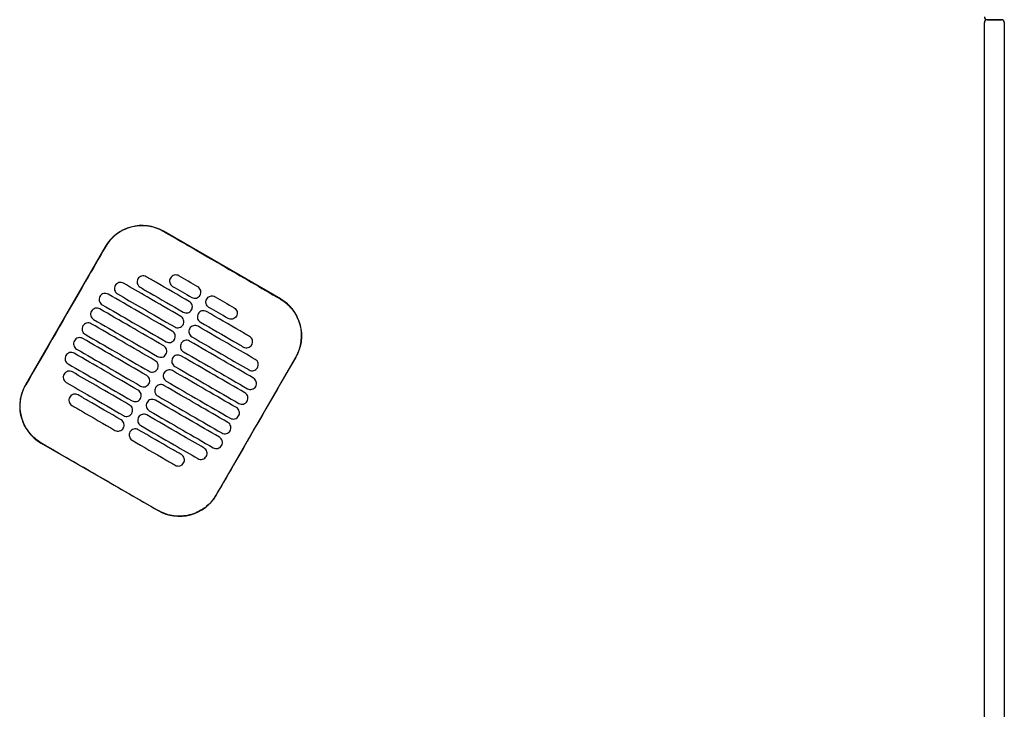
# Model space of a CAD drawing. Header units: metres. Extents: x 15.7 to 54.8, y -39.7 to 1.1.
# Tile 247 of 256: x 54.066 to 54.759, y -25.144 to -24.66. Entities that reach past the tile are written whole.
import ezdxf

# ---------------------------------------------------------------- set-up
doc = ezdxf.new("R2010")
doc.units = ezdxf.units.M
doc.header["$MEASUREMENT"] = 0
doc.layers.add('2D', color=252, linetype='Continuous')

# ---------------------------------------------------------------- blocks, each defined once
blk = doc.blocks.new('2D_QYOS_600')
for p, q in [((2.42804, -1.857), (2.43804, -1.857)), ((2.43804, -1.857), (2.42804, -1.857)), ((2.42604, -2.743), (2.42604, -1.859)), ((2.44004, -1.859), (2.44004, -2.743)), ((1.93053, -2.05332), (1.84827, -2.0058)), ((1.80728, -2.01677), (1.75126, -2.11376)), ((1.88548, -2.19129), (1.9415, -2.09431)), ((1.76223, -2.15474), (1.84449, -2.20226))]:
    blk.add_line(p, q)
for centre, radius, start, end in [((2.42804, -1.855), 0.002, 180, 270), ((2.42804, -1.859), 0.002, 90, 180), ((2.43804, -1.859), 0.002, 0, 90), ((1.83326, -2.03178), 0.03, 59.98651, 149.98651), ((1.91552, -2.0793), 0.03, 329.98651, 59.98651), ((1.77724, -2.12876), 0.03, 149.98651, 239.98651), ((1.8595, -2.17628), 0.03, 239.98651, 329.98651)]:
    blk.add_arc(centre, radius, start, end)
for points, knots in [([(1.84821, -2.0059), (1.84755, -2.00552), (1.84688, -2.00516), (1.84298, -2.00329), (1.83953, -2.00234), (1.8324, -2.00168), (1.82877, -2.00201), (1.82145, -2.00403), (1.81786, -2.00585), (1.81176, -2.01067), (1.80927, -2.01356), (1.80738, -2.01683)], [-8.20809, -8.20809, -8.20809, -8.20809, -7.978943, -7.978943, -6.912231, -6.912231, -5.830065, -5.830065, -4.632711, -4.632711, -3.498654, -3.498654, -3.498654, -3.498654]), ([(1.88934, -2.02967), (1.88771, -2.02873), (1.88609, -2.02779), (1.87058, -2.01883), (1.85919, -2.01225), (1.84821, -2.0059)], [-12.071476, -12.071476, -12.071476, -12.071476, -11.509189, -11.509189, -6.696301, -6.696301, -6.696301, -6.696301]), ([(1.80738, -2.01683), (1.80282, -2.02472), (1.79809, -2.03292), (1.77944, -2.06523), (1.7654, -2.08952), (1.75136, -2.11381)], [-3.18138, -3.18138, -3.18138, -3.18138, -2.673929, -2.673929, -1.133377, -1.133377, -1.133377, -1.133377]), ([(1.83617, -2.03773), (1.83575, -2.03749), (1.8352, -2.03727), (1.83402, -2.03712), (1.83346, -2.03716), (1.83239, -2.03744), (1.83187, -2.03769), (1.83091, -2.03842), (1.83054, -2.03888), (1.8303, -2.03931)], [-0.5513875, -0.5513875, -0.5513875, -0.5513875, -0.4031047, -0.4031047, -0.2776919, -0.2776919, -0.1471638, -0.1471638, 0, 0, 0, 0]), ([(1.85906, -2.0371), (1.85863, -2.03685), (1.85808, -2.03663), (1.8569, -2.03649), (1.85635, -2.03652), (1.85527, -2.0368), (1.85476, -2.03706), (1.8538, -2.03779), (1.85343, -2.03825), (1.85319, -2.03867)], [-0.5513269, -0.5513269, -0.5513269, -0.5513269, -0.4030891, -0.4030891, -0.2776846, -0.2776846, -0.1471626, -0.1471626, 0, 0, 0, 0]), ([(1.81434, -2.04395), (1.81409, -2.04437), (1.81387, -2.04492), (1.81373, -2.04611), (1.81376, -2.04666), (1.81404, -2.04774), (1.8143, -2.04825), (1.81502, -2.04921), (1.81548, -2.04957), (1.81591, -2.04982)], [-0.5553003, -0.5553003, -0.5553003, -0.5553003, -0.4045497, -0.4045497, -0.2782639, -0.2782639, -0.1472208, -0.1472208, 0, 0, 0, 0]), ([(1.82021, -2.04237), (1.81978, -2.04213), (1.81924, -2.04191), (1.81806, -2.04176), (1.8175, -2.0418), (1.81643, -2.04208), (1.81591, -2.04233), (1.81495, -2.04306), (1.81458, -2.04352), (1.81434, -2.04395)], [-0.5514248, -0.5514248, -0.5514248, -0.5514248, -0.4031161, -0.4031161, -0.2776965, -0.2776965, -0.1471644, -0.1471644, 0, 0, 0, 0]), ([(1.86048, -2.06564), (1.85261, -2.06109), (1.84475, -2.05655), (1.83132, -2.04879), (1.82576, -2.04558), (1.82021, -2.04237)], [0.699452, 0.699452, 0.699452, 0.699452, 3.42526, 3.42526, 5.350619, 5.350619, 5.350619, 5.350619]), ([(1.8303, -2.03931), (1.83005, -2.03973), (1.82983, -2.04028), (1.82969, -2.04147), (1.82972, -2.04202), (1.83, -2.0431), (1.83026, -2.04361), (1.83098, -2.04457), (1.83144, -2.04493), (1.83187, -2.04518)], [-0.5553353, -0.5553353, -0.5553353, -0.5553353, -0.4045593, -0.4045593, -0.278267, -0.278267, -0.1472205, -0.1472205, 0, 0, 0, 0]), ([(1.86648, -2.05525), (1.85862, -2.0507), (1.85075, -2.04616), (1.84064, -2.04032), (1.83841, -2.03903), (1.83617, -2.03773)], [0.699452, 0.699452, 0.699452, 0.699452, 3.425217, 3.425217, 4.200582, 4.200582, 4.200582, 4.200582]), ([(1.85319, -2.03867), (1.85294, -2.03909), (1.85272, -2.03964), (1.85257, -2.04083), (1.85261, -2.04139), (1.85289, -2.04246), (1.85314, -2.04298), (1.85387, -2.04393), (1.85433, -2.0443), (1.85475, -2.04454)], [-0.5553938, -0.5553938, -0.5553938, -0.5553938, -0.4045733, -0.4045733, -0.2782728, -0.2782728, -0.147221, -0.147221, 0, 0, 0, 0]), ([(1.80944, -2.05001), (1.80902, -2.04977), (1.80847, -2.04955), (1.80729, -2.0494), (1.80674, -2.04944), (1.80566, -2.04972), (1.80514, -2.04997), (1.80418, -2.0507), (1.80382, -2.05116), (1.80357, -2.05159)], [-0.5514378, -0.5514378, -0.5514378, -0.5514378, -0.4031217, -0.4031217, -0.2776979, -0.2776979, -0.1471642, -0.1471642, 0, 0, 0, 0]), ([(1.85448, -2.07603), (1.84661, -2.07148), (1.83874, -2.06694), (1.82373, -2.05827), (1.81659, -2.05414), (1.80944, -2.05001)], [0.699452, 0.699452, 0.699452, 0.699452, 3.425292, 3.425292, 5.900643, 5.900643, 5.900643, 5.900643]), ([(1.81591, -2.04982), (1.82146, -2.05303), (1.82702, -2.05624), (1.84044, -2.06399), (1.84831, -2.06854), (1.85618, -2.07308)], [1.499949, 1.499949, 1.499949, 1.499949, 3.425284, 3.425284, 6.151116, 6.151116, 6.151116, 6.151116]), ([(1.83187, -2.04518), (1.8341, -2.04647), (1.83634, -2.04777), (1.84645, -2.0536), (1.85431, -2.05815), (1.86218, -2.06269)], [2.649916, 2.649916, 2.649916, 2.649916, 3.425249, 3.425249, 6.151046, 6.151046, 6.151046, 6.151046]), ([(1.86819, -2.0523), (1.86861, -2.05255), (1.86916, -2.05276), (1.87034, -2.05291), (1.87089, -2.05288), (1.87197, -2.05259), (1.87248, -2.05234), (1.87344, -2.05161), (1.87381, -2.05115), (1.87405, -2.05073)], [-0.5512937, -0.5512937, -0.5512937, -0.5512937, -0.403082, -0.403082, -0.27768, -0.27768, -0.1471612, -0.1471612, 0, 0, 0, 0]), ([(1.87405, -2.05073), (1.8743, -2.0503), (1.87452, -2.04975), (1.87467, -2.04856), (1.87463, -2.04801), (1.87435, -2.04694), (1.8741, -2.04642), (1.87337, -2.04546), (1.87291, -2.0451), (1.87249, -2.04485)], [-0.5554178, -0.5554178, -0.5554178, -0.5554178, -0.4045751, -0.4045751, -0.2782741, -0.2782741, -0.1472211, -0.1472211, 0, 0, 0, 0]), ([(1.80357, -2.05159), (1.80333, -2.05201), (1.80311, -2.05256), (1.80296, -2.05375), (1.803, -2.0543), (1.80328, -2.05538), (1.80353, -2.05589), (1.80426, -2.05685), (1.80472, -2.05721), (1.80514, -2.05746)], [-0.5552876, -0.5552876, -0.5552876, -0.5552876, -0.4045446, -0.4045446, -0.2782629, -0.2782629, -0.1472212, -0.1472212, 0, 0, 0, 0]), ([(1.80514, -2.05746), (1.81229, -2.06158), (1.81943, -2.06571), (1.83444, -2.07438), (1.84231, -2.07893), (1.85018, -2.08347)], [0.949973, 0.949973, 0.949973, 0.949973, 3.425307, 3.425307, 6.151164, 6.151164, 6.151164, 6.151164]), ([(1.86805, -2.06112), (1.8683, -2.06069), (1.86852, -2.06014), (1.86866, -2.05895), (1.86863, -2.0584), (1.86835, -2.05733), (1.86809, -2.05681), (1.86737, -2.05586), (1.86691, -2.05549), (1.86648, -2.05525)], [-0.5553983, -0.5553983, -0.5553983, -0.5553983, -0.4045681, -0.4045681, -0.278271, -0.278271, -0.1472202, -0.1472202, 0, 0, 0, 0]), ([(1.8803, -2.0593), (1.87987, -2.05905), (1.87942, -2.05869), (1.87869, -2.05773), (1.87844, -2.05722), (1.87815, -2.05614), (1.87812, -2.05559), (1.87827, -2.0544), (1.87849, -2.05385), (1.87873, -2.05343)], [0, 0, 0, 0, 0.1472222, 0.1472222, 0.2782773, 0.2782773, 0.4045795, 0.4045795, 0.5554397, 0.5554397, 0.5554397, 0.5554397]), ([(1.87873, -2.05343), (1.87898, -2.053), (1.87934, -2.05254), (1.8803, -2.05181), (1.88082, -2.05156), (1.88189, -2.05128), (1.88245, -2.05124), (1.88363, -2.05139), (1.88418, -2.05161), (1.8846, -2.05185)], [0, 0, 0, 0, 0.1471605, 0.1471605, 0.2776781, 0.2776781, 0.4030803, 0.4030803, 0.5512777, 0.5512777, 0.5512777, 0.5512777]), ([(1.93047, -2.05342), (1.93053, -2.05345), (1.93059, -2.05349), (1.93406, -2.05552), (1.93705, -2.05818), (1.9418, -2.0645), (1.94352, -2.0681), (1.94538, -2.07541), (1.94563, -2.07902), (1.94491, -2.08553), (1.94415, -2.08841), (1.94251, -2.09221), (1.94199, -2.09325), (1.9414, -2.09425)], [8.273299, 8.273299, 8.273299, 8.273299, 8.293543, 8.293543, 9.48086, 9.48086, 10.665623, 10.665623, 11.74288, 11.74288, 12.632334, 12.632334, 12.981673, 12.981673, 12.981673, 12.981673]), ([(1.79757, -2.06198), (1.79733, -2.0624), (1.79711, -2.06295), (1.79696, -2.06414), (1.79699, -2.06469), (1.79728, -2.06577), (1.79753, -2.06628), (1.79826, -2.06724), (1.79871, -2.0676), (1.79914, -2.06785)], [-0.5552953, -0.5552953, -0.5552953, -0.5552953, -0.4045437, -0.4045437, -0.2782634, -0.2782634, -0.1472215, -0.1472215, 0, 0, 0, 0]), ([(1.80344, -2.0604), (1.80302, -2.06016), (1.80247, -2.05994), (1.80129, -2.05979), (1.80073, -2.05983), (1.79966, -2.06011), (1.79914, -2.06036), (1.79818, -2.06109), (1.79782, -2.06155), (1.79757, -2.06198)], [-0.5514274, -0.5514274, -0.5514274, -0.5514274, -0.4031209, -0.4031209, -0.2776962, -0.2776962, -0.1471634, -0.1471634, 0, 0, 0, 0]), ([(1.84848, -2.08642), (1.84061, -2.08187), (1.83274, -2.07733), (1.81773, -2.06866), (1.81058, -2.06453), (1.80344, -2.0604)], [0.699452, 0.699452, 0.699452, 0.699452, 3.425313, 3.425313, 5.900643, 5.900643, 5.900643, 5.900643]), ([(1.86218, -2.06269), (1.86261, -2.06294), (1.86315, -2.06315), (1.86433, -2.0633), (1.86489, -2.06327), (1.86596, -2.06299), (1.86648, -2.06273), (1.86744, -2.062), (1.86781, -2.06154), (1.86805, -2.06112)], [-0.5513071, -0.5513071, -0.5513071, -0.5513071, -0.4030846, -0.4030846, -0.2776802, -0.2776802, -0.1471604, -0.1471604, 0, 0, 0, 0]), ([(1.87273, -2.06382), (1.87248, -2.06424), (1.87226, -2.06479), (1.87212, -2.06598), (1.87215, -2.06653), (1.87243, -2.06761), (1.87269, -2.06812), (1.87341, -2.06908), (1.87387, -2.06944), (1.8743, -2.06969)], [-0.5554159, -0.5554159, -0.5554159, -0.5554159, -0.4045716, -0.4045716, -0.2782736, -0.2782736, -0.1472211, -0.1472211, 0, 0, 0, 0]), ([(1.8786, -2.06224), (1.87817, -2.062), (1.87763, -2.06178), (1.87645, -2.06163), (1.87589, -2.06167), (1.87482, -2.06195), (1.8743, -2.0622), (1.87334, -2.06293), (1.87297, -2.06339), (1.87273, -2.06382)], [-0.5512944, -0.5512944, -0.5512944, -0.5512944, -0.4030833, -0.4030833, -0.2776787, -0.2776787, -0.1471599, -0.1471599, 0, 0, 0, 0]), ([(1.90891, -2.07976), (1.90668, -2.07846), (1.90444, -2.07717), (1.89433, -2.07133), (1.88647, -2.06679), (1.8786, -2.06224)], [2.649852, 2.649852, 2.649852, 2.649852, 3.425217, 3.425217, 6.150983, 6.150983, 6.150983, 6.150983]), ([(1.89803, -2.05961), (1.89846, -2.05986), (1.89891, -2.06022), (1.89964, -2.06118), (1.89989, -2.06169), (1.90017, -2.06277), (1.90021, -2.06332), (1.90006, -2.06451), (1.89984, -2.06506), (1.8996, -2.06548)], [0, 0, 0, 0, 0.147223, 0.147223, 0.2782783, 0.2782783, 0.4045781, 0.4045781, 0.5554474, 0.5554474, 0.5554474, 0.5554474]), ([(1.79744, -2.07079), (1.79701, -2.07055), (1.79647, -2.07033), (1.79529, -2.07018), (1.79473, -2.07022), (1.79366, -2.0705), (1.79314, -2.07075), (1.79218, -2.07148), (1.79181, -2.07194), (1.79157, -2.07237)], [-0.5514139, -0.5514139, -0.5514139, -0.5514139, -0.4031194, -0.4031194, -0.2776944, -0.2776944, -0.1471626, -0.1471626, 0, 0, 0, 0]), ([(1.84247, -2.09681), (1.83461, -2.09226), (1.82674, -2.08772), (1.81173, -2.07905), (1.80458, -2.07492), (1.79744, -2.07079)], [0.699452, 0.699452, 0.699452, 0.699452, 3.425322, 3.425322, 5.900643, 5.900643, 5.900643, 5.900643]), ([(1.79914, -2.06785), (1.80628, -2.07198), (1.81343, -2.0761), (1.82844, -2.08477), (1.83631, -2.08932), (1.84418, -2.09386)], [0.949998, 0.949998, 0.949998, 0.949998, 3.42532, 3.42532, 6.151189, 6.151189, 6.151189, 6.151189]), ([(1.85618, -2.07308), (1.8566, -2.07333), (1.85715, -2.07354), (1.85833, -2.07369), (1.85889, -2.07366), (1.85996, -2.07338), (1.86048, -2.07312), (1.86144, -2.07239), (1.8618, -2.07193), (1.86205, -2.07151)], [-0.5513171, -0.5513171, -0.5513171, -0.5513171, -0.4030867, -0.4030867, -0.2776803, -0.2776803, -0.1471597, -0.1471597, 0, 0, 0, 0]), ([(1.86205, -2.07151), (1.86229, -2.07109), (1.86251, -2.07053), (1.86266, -2.06935), (1.86263, -2.06879), (1.86234, -2.06772), (1.86209, -2.0672), (1.86136, -2.06625), (1.86091, -2.06588), (1.86048, -2.06564)], [-0.5553838, -0.5553838, -0.5553838, -0.5553838, -0.4045626, -0.4045626, -0.2782686, -0.2782686, -0.1472195, -0.1472195, 0, 0, 0, 0]), ([(1.8743, -2.06969), (1.88216, -2.07423), (1.89003, -2.07878), (1.90014, -2.08462), (1.90237, -2.08591), (1.90461, -2.0872)], [0.699452, 0.699452, 0.699452, 0.699452, 3.425249, 3.425249, 4.200582, 4.200582, 4.200582, 4.200582]), ([(1.8996, -2.06548), (1.89935, -2.06591), (1.89899, -2.06637), (1.89803, -2.0671), (1.89751, -2.06735), (1.89643, -2.06763), (1.89588, -2.06767), (1.8947, -2.06752), (1.89415, -2.0673), (1.89373, -2.06706)], [0, 0, 0, 0, 0.1471602, 0.1471602, 0.2776775, 0.2776775, 0.4030818, 0.4030818, 0.5512681, 0.5512681, 0.5512681, 0.5512681]), ([(1.79157, -2.07237), (1.79132, -2.07279), (1.7911, -2.07334), (1.79096, -2.07453), (1.79099, -2.07508), (1.79127, -2.07616), (1.79153, -2.07667), (1.79225, -2.07763), (1.79271, -2.07799), (1.79314, -2.07824)], [-0.5553076, -0.5553076, -0.5553076, -0.5553076, -0.4045445, -0.4045445, -0.2782646, -0.2782646, -0.1472219, -0.1472219, 0, 0, 0, 0]), ([(1.79314, -2.07824), (1.80028, -2.08237), (1.80742, -2.08649), (1.82244, -2.09517), (1.8303, -2.09971), (1.83817, -2.10426)], [0.950001, 0.950001, 0.950001, 0.950001, 3.425322, 3.425322, 6.151192, 6.151192, 6.151192, 6.151192]), ([(1.85605, -2.0819), (1.85629, -2.08148), (1.85651, -2.08092), (1.85666, -2.07974), (1.85662, -2.07918), (1.85634, -2.07811), (1.85609, -2.07759), (1.85536, -2.07664), (1.8549, -2.07627), (1.85448, -2.07603)], [-0.5553742, -0.5553742, -0.5553742, -0.5553742, -0.4045587, -0.4045587, -0.278267, -0.278267, -0.1472191, -0.1472191, 0, 0, 0, 0]), ([(1.86673, -2.07421), (1.86648, -2.07463), (1.86626, -2.07518), (1.86611, -2.07637), (1.86615, -2.07692), (1.86643, -2.078), (1.86668, -2.07852), (1.86741, -2.07947), (1.86787, -2.07983), (1.86829, -2.08008)], [-0.555397, -0.555397, -0.555397, -0.555397, -0.4045652, -0.4045652, -0.2782705, -0.2782705, -0.1472202, -0.1472202, 0, 0, 0, 0]), ([(1.8726, -2.07263), (1.87217, -2.07239), (1.87162, -2.07217), (1.87044, -2.07202), (1.86989, -2.07206), (1.86881, -2.07234), (1.8683, -2.07259), (1.86734, -2.07332), (1.86697, -2.07378), (1.86673, -2.07421)], [-0.5513075, -0.5513075, -0.5513075, -0.5513075, -0.4030857, -0.4030857, -0.2776792, -0.2776792, -0.1471593, -0.1471593, 0, 0, 0, 0]), ([(1.91287, -2.0959), (1.90731, -2.09269), (1.90176, -2.08948), (1.88833, -2.08172), (1.88046, -2.07718), (1.8726, -2.07263)], [1.499901, 1.499901, 1.499901, 1.499901, 3.42526, 3.42526, 6.151068, 6.151068, 6.151068, 6.151068]), ([(1.78557, -2.08276), (1.78532, -2.08318), (1.7851, -2.08373), (1.78495, -2.08492), (1.78499, -2.08547), (1.78527, -2.08655), (1.78552, -2.08707), (1.78625, -2.08802), (1.78671, -2.08839), (1.78713, -2.08863)], [-0.5553245, -0.5553245, -0.5553245, -0.5553245, -0.4045471, -0.4045471, -0.2782667, -0.2782667, -0.1472226, -0.1472226, 0, 0, 0, 0]), ([(1.79144, -2.08118), (1.79101, -2.08094), (1.79046, -2.08072), (1.78928, -2.08057), (1.78873, -2.08061), (1.78765, -2.08089), (1.78714, -2.08114), (1.78618, -2.08187), (1.78581, -2.08233), (1.78557, -2.08276)], [-0.551397, -0.551397, -0.551397, -0.551397, -0.4031173, -0.4031173, -0.2776925, -0.2776925, -0.1471621, -0.1471621, 0, 0, 0, 0]), ([(1.83647, -2.1072), (1.8286, -2.10265), (1.82074, -2.09811), (1.80572, -2.08944), (1.79858, -2.08531), (1.79144, -2.08118)], [0.699452, 0.699452, 0.699452, 0.699452, 3.425321, 3.425321, 5.900643, 5.900643, 5.900643, 5.900643]), ([(1.85018, -2.08347), (1.8506, -2.08372), (1.85115, -2.08394), (1.85233, -2.08408), (1.85288, -2.08405), (1.85396, -2.08377), (1.85448, -2.08351), (1.85544, -2.08278), (1.8558, -2.08232), (1.85605, -2.0819)], [-0.5513237, -0.5513237, -0.5513237, -0.5513237, -0.4030882, -0.4030882, -0.2776804, -0.2776804, -0.1471592, -0.1471592, 0, 0, 0, 0]), ([(1.86072, -2.0846), (1.86048, -2.08502), (1.86026, -2.08557), (1.86011, -2.08676), (1.86015, -2.08731), (1.86043, -2.08839), (1.86068, -2.08891), (1.86141, -2.08986), (1.86187, -2.09023), (1.86229, -2.09047)], [-0.555383, -0.555383, -0.555383, -0.555383, -0.4045604, -0.4045604, -0.2782682, -0.2782682, -0.1472195, -0.1472195, 0, 0, 0, 0]), ([(1.86659, -2.08302), (1.86617, -2.08278), (1.86562, -2.08256), (1.86444, -2.08241), (1.86389, -2.08245), (1.86281, -2.08273), (1.86229, -2.08298), (1.86133, -2.08372), (1.86097, -2.08418), (1.86072, -2.0846)], [-0.5513173, -0.5513173, -0.5513173, -0.5513173, -0.4030875, -0.4030875, -0.2776797, -0.2776797, -0.147159, -0.147159, 0, 0, 0, 0]), ([(1.91163, -2.10904), (1.90448, -2.10491), (1.89734, -2.10079), (1.88233, -2.09211), (1.87446, -2.08757), (1.86659, -2.08302)], [0.949941, 0.949941, 0.949941, 0.949941, 3.425292, 3.425292, 6.151132, 6.151132, 6.151132, 6.151132]), ([(1.86829, -2.08008), (1.87616, -2.08463), (1.88403, -2.08917), (1.89745, -2.09693), (1.90301, -2.10014), (1.90857, -2.10335)], [0.699452, 0.699452, 0.699452, 0.699452, 3.425284, 3.425284, 5.350619, 5.350619, 5.350619, 5.350619]), ([(1.90461, -2.0872), (1.90504, -2.08745), (1.90558, -2.08766), (1.90676, -2.08781), (1.90732, -2.08778), (1.90839, -2.0875), (1.90891, -2.08724), (1.90987, -2.08651), (1.91024, -2.08605), (1.91048, -2.08563)], [-0.5513007, -0.5513007, -0.5513007, -0.5513007, -0.4030941, -0.4030941, -0.2776814, -0.2776814, -0.1471603, -0.1471603, 0, 0, 0, 0]), ([(1.91048, -2.08563), (1.91073, -2.0852), (1.91095, -2.08465), (1.91109, -2.08346), (1.91106, -2.08291), (1.91078, -2.08184), (1.91052, -2.08132), (1.9098, -2.08037), (1.90934, -2.08), (1.90891, -2.07976)], [-0.555418, -0.555418, -0.555418, -0.555418, -0.4045683, -0.4045683, -0.2782762, -0.2782762, -0.1472238, -0.1472238, 0, 0, 0, 0]), ([(1.78543, -2.09157), (1.78501, -2.09133), (1.78446, -2.09111), (1.78328, -2.09096), (1.78273, -2.091), (1.78165, -2.09128), (1.78113, -2.09153), (1.78017, -2.09227), (1.77981, -2.09273), (1.77956, -2.09315)], [-0.551377, -0.551377, -0.551377, -0.551377, -0.4031143, -0.4031143, -0.2776905, -0.2776905, -0.1471617, -0.1471617, 0, 0, 0, 0]), ([(1.83047, -2.11759), (1.8226, -2.11305), (1.81473, -2.1085), (1.79972, -2.09983), (1.79258, -2.0957), (1.78543, -2.09157)], [0.699452, 0.699452, 0.699452, 0.699452, 3.425308, 3.425308, 5.900643, 5.900643, 5.900643, 5.900643]), ([(1.78713, -2.08863), (1.79428, -2.09276), (1.80142, -2.09688), (1.81643, -2.10556), (1.8243, -2.1101), (1.83217, -2.11465)], [0.949982, 0.949982, 0.949982, 0.949982, 3.425312, 3.425312, 6.151173, 6.151173, 6.151173, 6.151173]), ([(1.84418, -2.09386), (1.8446, -2.09411), (1.84515, -2.09433), (1.84633, -2.09448), (1.84688, -2.09444), (1.84796, -2.09416), (1.84848, -2.09391), (1.84943, -2.09317), (1.8498, -2.09271), (1.85004, -2.09229)], [-0.551327, -0.551327, -0.551327, -0.551327, -0.403089, -0.403089, -0.2776804, -0.2776804, -0.1471589, -0.1471589, 0, 0, 0, 0]), ([(1.85004, -2.09229), (1.85029, -2.09187), (1.85051, -2.09132), (1.85066, -2.09013), (1.85062, -2.08957), (1.85034, -2.0885), (1.85009, -2.08798), (1.84936, -2.08703), (1.8489, -2.08666), (1.84848, -2.08642)], [-0.5553693, -0.5553693, -0.5553693, -0.5553693, -0.4045566, -0.4045566, -0.2782661, -0.2782661, -0.1472189, -0.1472189, 0, 0, 0, 0]), ([(1.86229, -2.09047), (1.87016, -2.09502), (1.87803, -2.09956), (1.89304, -2.10823), (1.90018, -2.11236), (1.90733, -2.11649)], [0.699452, 0.699452, 0.699452, 0.699452, 3.425308, 3.425308, 5.900643, 5.900643, 5.900643, 5.900643]), ([(1.77956, -2.09315), (1.77932, -2.09357), (1.7791, -2.09412), (1.77895, -2.09531), (1.77899, -2.09586), (1.77927, -2.09694), (1.77952, -2.09746), (1.78025, -2.09841), (1.78071, -2.09878), (1.78113, -2.09902)], [-0.5553462, -0.5553462, -0.5553462, -0.5553462, -0.4045514, -0.4045514, -0.2782696, -0.2782696, -0.1472236, -0.1472236, 0, 0, 0, 0]), ([(1.78113, -2.09902), (1.78828, -2.10315), (1.79542, -2.10728), (1.81043, -2.11595), (1.8183, -2.12049), (1.82617, -2.12504)], [0.949941, 0.949941, 0.949941, 0.949941, 3.425291, 3.425291, 6.151132, 6.151132, 6.151132, 6.151132]), ([(1.84404, -2.10268), (1.84429, -2.10226), (1.84451, -2.10171), (1.84465, -2.10052), (1.84462, -2.09997), (1.84434, -2.09889), (1.84408, -2.09837), (1.84336, -2.09742), (1.8429, -2.09705), (1.84247, -2.09681)], [-0.5553691, -0.5553691, -0.5553691, -0.5553691, -0.4045561, -0.4045561, -0.278266, -0.278266, -0.1472189, -0.1472189, 0, 0, 0, 0]), ([(1.85472, -2.09499), (1.85448, -2.09541), (1.85426, -2.09596), (1.85411, -2.09715), (1.85414, -2.09771), (1.85443, -2.09878), (1.85468, -2.0993), (1.85541, -2.10025), (1.85586, -2.10062), (1.85629, -2.10086)], [-0.5553737, -0.5553737, -0.5553737, -0.5553737, -0.4045574, -0.4045574, -0.2782667, -0.2782667, -0.1472191, -0.1472191, 0, 0, 0, 0]), ([(1.86059, -2.09342), (1.86017, -2.09317), (1.85962, -2.09295), (1.85844, -2.0928), (1.85788, -2.09284), (1.85681, -2.09312), (1.85629, -2.09338), (1.85533, -2.09411), (1.85497, -2.09457), (1.85472, -2.09499)], [-0.5513238, -0.5513238, -0.5513238, -0.5513238, -0.4030887, -0.4030887, -0.27768, -0.27768, -0.1471588, -0.1471588, 0, 0, 0, 0]), ([(1.90563, -2.11943), (1.89848, -2.1153), (1.89134, -2.11118), (1.87633, -2.10251), (1.86846, -2.09796), (1.86059, -2.09342)], [0.949982, 0.949982, 0.949982, 0.949982, 3.425312, 3.425312, 6.151173, 6.151173, 6.151173, 6.151173]), ([(1.9414, -2.09425), (1.92736, -2.11854), (1.91332, -2.14284), (1.89466, -2.17517), (1.89002, -2.1832), (1.88538, -2.19123)], [1.133412, 1.133412, 1.133412, 1.133412, 2.681586, 2.681586, 3.193366, 3.193366, 3.193366, 3.193366]), ([(1.91444, -2.10177), (1.91468, -2.10135), (1.9149, -2.1008), (1.91505, -2.09961), (1.91501, -2.09906), (1.91473, -2.09798), (1.91448, -2.09746), (1.91375, -2.09651), (1.91329, -2.09614), (1.91287, -2.0959)], [-0.55538, -0.55538, -0.55538, -0.55538, -0.4045589, -0.4045589, -0.278273, -0.278273, -0.147224, -0.147224, 0, 0, 0, 0]), ([(1.77832, -2.10629), (1.77808, -2.10671), (1.77786, -2.10727), (1.77771, -2.10845), (1.77775, -2.10901), (1.77803, -2.11008), (1.77828, -2.1106), (1.77901, -2.11155), (1.77947, -2.11192), (1.77989, -2.11216)], [-0.5553798, -0.5553798, -0.5553798, -0.5553798, -0.4045588, -0.4045588, -0.278273, -0.278273, -0.147224, -0.147224, 0, 0, 0, 0]), ([(1.78419, -2.10472), (1.78377, -2.10447), (1.78322, -2.10426), (1.78204, -2.10411), (1.78149, -2.10414), (1.78041, -2.10442), (1.77989, -2.10468), (1.77893, -2.10541), (1.77857, -2.10587), (1.77832, -2.10629)], [-0.5513421, -0.5513421, -0.5513421, -0.5513421, -0.4031061, -0.4031061, -0.2776864, -0.2776864, -0.147161, -0.147161, 0, 0, 0, 0]), ([(1.82447, -2.12798), (1.8166, -2.12344), (1.80873, -2.11889), (1.79531, -2.11114), (1.78975, -2.10793), (1.78419, -2.10472)], [0.699452, 0.699452, 0.699452, 0.699452, 3.425284, 3.425284, 5.350619, 5.350619, 5.350619, 5.350619]), ([(1.83817, -2.10426), (1.8386, -2.1045), (1.83914, -2.10472), (1.84033, -2.10487), (1.84088, -2.10483), (1.84195, -2.10455), (1.84247, -2.1043), (1.84343, -2.10356), (1.8438, -2.10311), (1.84404, -2.10268)], [-0.551327, -0.551327, -0.551327, -0.551327, -0.4030892, -0.4030892, -0.2776802, -0.2776802, -0.1471588, -0.1471588, 0, 0, 0, 0]), ([(1.84872, -2.10538), (1.84847, -2.1058), (1.84825, -2.10636), (1.84811, -2.10754), (1.84814, -2.1081), (1.84842, -2.10917), (1.84868, -2.10969), (1.8494, -2.11064), (1.84986, -2.11101), (1.85029, -2.11125)], [-0.5553691, -0.5553691, -0.5553691, -0.5553691, -0.4045561, -0.4045561, -0.278266, -0.278266, -0.1472189, -0.1472189, 0, 0, 0, 0]), ([(1.85459, -2.10381), (1.85416, -2.10356), (1.85362, -2.10334), (1.85244, -2.1032), (1.85188, -2.10323), (1.85081, -2.10351), (1.85029, -2.10377), (1.84933, -2.1045), (1.84896, -2.10496), (1.84872, -2.10538)], [-0.551327, -0.551327, -0.551327, -0.551327, -0.4030892, -0.4030892, -0.2776802, -0.2776802, -0.1471588, -0.1471588, 0, 0, 0, 0]), ([(1.89962, -2.12982), (1.89248, -2.1257), (1.88534, -2.12157), (1.87032, -2.1129), (1.86246, -2.10835), (1.85459, -2.10381)], [0.950001, 0.950001, 0.950001, 0.950001, 3.425322, 3.425322, 6.151192, 6.151192, 6.151192, 6.151192]), ([(1.85629, -2.10086), (1.86416, -2.10541), (1.87202, -2.10995), (1.88704, -2.11862), (1.89418, -2.12275), (1.90133, -2.12688)], [0.699452, 0.699452, 0.699452, 0.699452, 3.425321, 3.425321, 5.900643, 5.900643, 5.900643, 5.900643]), ([(1.90857, -2.10335), (1.90899, -2.10359), (1.90954, -2.10381), (1.91072, -2.10396), (1.91127, -2.10392), (1.91235, -2.10364), (1.91287, -2.10339), (1.91383, -2.10265), (1.91419, -2.10219), (1.91444, -2.10177)], [-0.551342, -0.551342, -0.551342, -0.551342, -0.4031061, -0.4031061, -0.2776864, -0.2776864, -0.147161, -0.147161, 0, 0, 0, 0]), ([(1.77989, -2.11216), (1.78545, -2.11537), (1.79101, -2.11858), (1.80443, -2.12634), (1.8123, -2.13088), (1.82017, -2.13543)], [1.499901, 1.499901, 1.499901, 1.499901, 3.42526, 3.42526, 6.151068, 6.151068, 6.151068, 6.151068]), ([(1.83217, -2.11465), (1.83259, -2.11489), (1.83314, -2.11511), (1.83432, -2.11526), (1.83488, -2.11522), (1.83595, -2.11494), (1.83647, -2.11469), (1.83743, -2.11396), (1.83779, -2.1135), (1.83804, -2.11307)], [-0.5513238, -0.5513238, -0.5513238, -0.5513238, -0.4030887, -0.4030887, -0.27768, -0.27768, -0.1471588, -0.1471588, 0, 0, 0, 0]), ([(1.83804, -2.11307), (1.83828, -2.11265), (1.8385, -2.1121), (1.83865, -2.11091), (1.83862, -2.11036), (1.83833, -2.10928), (1.83808, -2.10876), (1.83735, -2.10781), (1.8369, -2.10745), (1.83647, -2.1072)], [-0.5553737, -0.5553737, -0.5553737, -0.5553737, -0.4045574, -0.4045574, -0.2782667, -0.2782667, -0.1472191, -0.1472191, 0, 0, 0, 0]), ([(1.85029, -2.11125), (1.85815, -2.1158), (1.86602, -2.12034), (1.88103, -2.12902), (1.88818, -2.13314), (1.89532, -2.13727)], [0.699452, 0.699452, 0.699452, 0.699452, 3.425322, 3.425322, 5.900643, 5.900643, 5.900643, 5.900643]), ([(1.9132, -2.11491), (1.91344, -2.11449), (1.91366, -2.11394), (1.91381, -2.11275), (1.91377, -2.1122), (1.91349, -2.11112), (1.91324, -2.11061), (1.91251, -2.10965), (1.91205, -2.10929), (1.91163, -2.10904)], [-0.5553464, -0.5553464, -0.5553464, -0.5553464, -0.4045515, -0.4045515, -0.2782697, -0.2782697, -0.1472236, -0.1472236, 0, 0, 0, 0]), ([(1.76229, -2.15464), (1.76101, -2.1539), (1.75978, -2.15307), (1.75663, -2.15056), (1.75485, -2.14873), (1.75332, -2.1467), (1.75103, -2.14364), (1.74934, -2.14016), (1.74737, -2.13277), (1.7471, -2.12892), (1.74804, -2.1213), (1.74924, -2.11759), (1.7512, -2.11408), (1.75128, -2.11395), (1.75136, -2.11381)], [17.619777, 17.619777, 17.619777, 17.619777, 18.064718, 18.064718, 18.827754, 18.827754, 18.827754, 19.97637, 19.97637, 21.122539, 21.122539, 22.281306, 22.281306, 22.328075, 22.328075, 22.328075, 22.328075]), ([(1.78815, -2.12086), (1.78773, -2.12062), (1.78718, -2.1204), (1.786, -2.12025), (1.78544, -2.12029), (1.78437, -2.12057), (1.78385, -2.12082), (1.78289, -2.12155), (1.78252, -2.12201), (1.78228, -2.12244)], [-0.5513007, -0.5513007, -0.5513007, -0.5513007, -0.4030941, -0.4030941, -0.2776814, -0.2776814, -0.1471603, -0.1471603, 0, 0, 0, 0]), ([(1.83204, -2.12346), (1.83228, -2.12304), (1.8325, -2.12249), (1.83265, -2.1213), (1.83261, -2.12075), (1.83233, -2.11967), (1.83208, -2.11916), (1.83135, -2.1182), (1.83089, -2.11784), (1.83047, -2.11759)], [-0.555383, -0.555383, -0.555383, -0.555383, -0.4045605, -0.4045605, -0.2782682, -0.2782682, -0.1472195, -0.1472195, 0, 0, 0, 0]), ([(1.84272, -2.11577), (1.84247, -2.11619), (1.84225, -2.11675), (1.8421, -2.11793), (1.84214, -2.11849), (1.84242, -2.11956), (1.84267, -2.12008), (1.8434, -2.12103), (1.84386, -2.1214), (1.84428, -2.12164)], [-0.5553693, -0.5553693, -0.5553693, -0.5553693, -0.4045566, -0.4045566, -0.2782661, -0.2782661, -0.1472189, -0.1472189, 0, 0, 0, 0]), ([(1.84859, -2.1142), (1.84816, -2.11395), (1.84761, -2.11374), (1.84643, -2.11359), (1.84588, -2.11362), (1.8448, -2.1139), (1.84429, -2.11416), (1.84333, -2.11489), (1.84296, -2.11535), (1.84272, -2.11577)], [-0.5513269, -0.5513269, -0.5513269, -0.5513269, -0.403089, -0.403089, -0.2776804, -0.2776804, -0.1471589, -0.1471589, 0, 0, 0, 0]), ([(1.89362, -2.14021), (1.88648, -2.13609), (1.87933, -2.13196), (1.86432, -2.12329), (1.85645, -2.11874), (1.84859, -2.1142)], [0.949998, 0.949998, 0.949998, 0.949998, 3.42532, 3.42532, 6.151189, 6.151189, 6.151189, 6.151189]), ([(1.90719, -2.1253), (1.90744, -2.12488), (1.90766, -2.12433), (1.90781, -2.12314), (1.90777, -2.12259), (1.90749, -2.12151), (1.90724, -2.121), (1.90651, -2.12004), (1.90605, -2.11968), (1.90563, -2.11943)], [-0.5553248, -0.5553248, -0.5553248, -0.5553248, -0.4045472, -0.4045472, -0.2782668, -0.2782668, -0.1472227, -0.1472227, 0, 0, 0, 0]), ([(1.90733, -2.11649), (1.90775, -2.11673), (1.9083, -2.11695), (1.90948, -2.1171), (1.91003, -2.11706), (1.91111, -2.11678), (1.91163, -2.11653), (1.91259, -2.1158), (1.91295, -2.11534), (1.9132, -2.11491)], [-0.5513769, -0.5513769, -0.5513769, -0.5513769, -0.4031143, -0.4031143, -0.2776905, -0.2776905, -0.1471617, -0.1471617, 0, 0, 0, 0]), ([(1.78228, -2.12244), (1.78204, -2.12286), (1.78182, -2.12341), (1.78167, -2.1246), (1.7817, -2.12515), (1.78198, -2.12622), (1.78224, -2.12674), (1.78296, -2.1277), (1.78342, -2.12806), (1.78385, -2.12831)], [-0.5554179, -0.5554179, -0.5554179, -0.5554179, -0.4045683, -0.4045683, -0.2782761, -0.2782761, -0.1472238, -0.1472238, 0, 0, 0, 0]), ([(1.81846, -2.13837), (1.8106, -2.13383), (1.80273, -2.12928), (1.79262, -2.12345), (1.79039, -2.12215), (1.78815, -2.12086)], [0.699452, 0.699452, 0.699452, 0.699452, 3.425249, 3.425249, 4.200582, 4.200582, 4.200582, 4.200582]), ([(1.82617, -2.12504), (1.82659, -2.12528), (1.82714, -2.1255), (1.82832, -2.12565), (1.82887, -2.12561), (1.82995, -2.12533), (1.83047, -2.12508), (1.83143, -2.12435), (1.83179, -2.12389), (1.83204, -2.12346)], [-0.5513173, -0.5513173, -0.5513173, -0.5513173, -0.4030875, -0.4030875, -0.2776797, -0.2776797, -0.147159, -0.147159, 0, 0, 0, 0]), ([(1.83671, -2.12616), (1.83647, -2.12659), (1.83625, -2.12714), (1.8361, -2.12833), (1.83614, -2.12888), (1.83642, -2.12995), (1.83667, -2.13047), (1.8374, -2.13142), (1.83786, -2.13179), (1.83828, -2.13203)], [-0.5553742, -0.5553742, -0.5553742, -0.5553742, -0.4045587, -0.4045587, -0.278267, -0.278267, -0.1472191, -0.1472191, 0, 0, 0, 0]), ([(1.84258, -2.12459), (1.84216, -2.12434), (1.84161, -2.12413), (1.84043, -2.12398), (1.83988, -2.12401), (1.8388, -2.1243), (1.83828, -2.12455), (1.83732, -2.12528), (1.83696, -2.12574), (1.83671, -2.12616)], [-0.5513236, -0.5513236, -0.5513236, -0.5513236, -0.4030881, -0.4030881, -0.2776804, -0.2776804, -0.1471592, -0.1471592, 0, 0, 0, 0]), ([(1.88762, -2.1506), (1.88048, -2.14648), (1.87333, -2.14235), (1.85832, -2.13368), (1.85045, -2.12913), (1.84258, -2.12459)], [0.949972, 0.949972, 0.949972, 0.949972, 3.425307, 3.425307, 6.151164, 6.151164, 6.151164, 6.151164]), ([(1.84428, -2.12164), (1.85215, -2.12619), (1.86002, -2.13073), (1.87503, -2.13941), (1.88218, -2.14353), (1.88932, -2.14766)], [0.699452, 0.699452, 0.699452, 0.699452, 3.425313, 3.425313, 5.900643, 5.900643, 5.900643, 5.900643]), ([(1.90133, -2.12688), (1.90175, -2.12712), (1.9023, -2.12734), (1.90348, -2.12749), (1.90403, -2.12745), (1.90511, -2.12717), (1.90563, -2.12692), (1.90658, -2.12619), (1.90695, -2.12573), (1.90719, -2.1253)], [-0.5513969, -0.5513969, -0.5513969, -0.5513969, -0.4031172, -0.4031172, -0.2776925, -0.2776925, -0.1471621, -0.1471621, 0, 0, 0, 0]), ([(1.78385, -2.12831), (1.78608, -2.1296), (1.78832, -2.13089), (1.79843, -2.13673), (1.8063, -2.14127), (1.81416, -2.14582)], [2.649852, 2.649852, 2.649852, 2.649852, 3.425217, 3.425217, 6.150982, 6.150982, 6.150982, 6.150982]), ([(1.82017, -2.13543), (1.82059, -2.13567), (1.82114, -2.13589), (1.82232, -2.13604), (1.82287, -2.136), (1.82395, -2.13572), (1.82447, -2.13547), (1.82542, -2.13474), (1.82579, -2.13428), (1.82603, -2.13385)], [-0.5513075, -0.5513075, -0.5513075, -0.5513075, -0.4030857, -0.4030857, -0.2776792, -0.2776792, -0.1471593, -0.1471593, 0, 0, 0, 0]), ([(1.82603, -2.13385), (1.82628, -2.13343), (1.8265, -2.13288), (1.82665, -2.13169), (1.82661, -2.13114), (1.82633, -2.13006), (1.82608, -2.12955), (1.82535, -2.12859), (1.82489, -2.12823), (1.82447, -2.12798)], [-0.5553971, -0.5553971, -0.5553971, -0.5553971, -0.4045652, -0.4045652, -0.2782705, -0.2782705, -0.1472202, -0.1472202, 0, 0, 0, 0]), ([(1.83828, -2.13203), (1.84615, -2.13658), (1.85402, -2.14112), (1.86903, -2.1498), (1.87617, -2.15392), (1.88332, -2.15805)], [0.699452, 0.699452, 0.699452, 0.699452, 3.425292, 3.425292, 5.900643, 5.900643, 5.900643, 5.900643]), ([(1.90119, -2.13569), (1.90144, -2.13527), (1.90166, -2.13472), (1.9018, -2.13353), (1.90177, -2.13298), (1.90149, -2.1319), (1.90123, -2.13139), (1.90051, -2.13043), (1.90005, -2.13007), (1.89962, -2.12982)], [-0.5553078, -0.5553078, -0.5553078, -0.5553078, -0.4045446, -0.4045446, -0.2782647, -0.2782647, -0.147222, -0.147222, 0, 0, 0, 0]), ([(1.82003, -2.14424), (1.82028, -2.14382), (1.8205, -2.14327), (1.82065, -2.14208), (1.82061, -2.14153), (1.82033, -2.14045), (1.82008, -2.13994), (1.81935, -2.13898), (1.81889, -2.13862), (1.81846, -2.13837)], [-0.555416, -0.555416, -0.555416, -0.555416, -0.4045716, -0.4045716, -0.2782736, -0.2782736, -0.1472211, -0.1472211, 0, 0, 0, 0]), ([(1.83071, -2.13655), (1.83047, -2.13698), (1.83025, -2.13753), (1.8301, -2.13872), (1.83013, -2.13927), (1.83042, -2.14034), (1.83067, -2.14086), (1.8314, -2.14182), (1.83185, -2.14218), (1.83228, -2.14243)], [-0.5553839, -0.5553839, -0.5553839, -0.5553839, -0.4045626, -0.4045626, -0.2782686, -0.2782686, -0.1472195, -0.1472195, 0, 0, 0, 0]), ([(1.83658, -2.13498), (1.83616, -2.13473), (1.83561, -2.13452), (1.83443, -2.13437), (1.83387, -2.1344), (1.8328, -2.13469), (1.83228, -2.13494), (1.83132, -2.13567), (1.83096, -2.13613), (1.83071, -2.13655)], [-0.551317, -0.551317, -0.551317, -0.551317, -0.4030867, -0.4030867, -0.2776803, -0.2776803, -0.1471597, -0.1471597, 0, 0, 0, 0]), ([(1.87685, -2.15824), (1.8713, -2.15503), (1.86574, -2.15182), (1.85232, -2.14407), (1.84445, -2.13952), (1.83658, -2.13498)], [1.499949, 1.499949, 1.499949, 1.499949, 3.425284, 3.425284, 6.151116, 6.151116, 6.151116, 6.151116]), ([(1.89519, -2.14608), (1.89543, -2.14566), (1.89565, -2.14511), (1.8958, -2.14392), (1.89577, -2.14337), (1.89548, -2.1423), (1.89523, -2.14178), (1.8945, -2.14082), (1.89405, -2.14046), (1.89362, -2.14021)], [-0.5552955, -0.5552955, -0.5552955, -0.5552955, -0.4045438, -0.4045438, -0.2782634, -0.2782634, -0.1472215, -0.1472215, 0, 0, 0, 0]), ([(1.89532, -2.13727), (1.89575, -2.13751), (1.89629, -2.13773), (1.89748, -2.13788), (1.89803, -2.13784), (1.8991, -2.13756), (1.89962, -2.13731), (1.90058, -2.13658), (1.90095, -2.13612), (1.90119, -2.13569)], [-0.5514137, -0.5514137, -0.5514137, -0.5514137, -0.4031194, -0.4031194, -0.2776944, -0.2776944, -0.1471627, -0.1471627, 0, 0, 0, 0]), ([(1.81416, -2.14582), (1.81459, -2.14606), (1.81513, -2.14628), (1.81632, -2.14643), (1.81687, -2.14639), (1.81794, -2.14611), (1.81846, -2.14586), (1.81942, -2.14513), (1.81979, -2.14467), (1.82003, -2.14424)], [-0.5512944, -0.5512944, -0.5512944, -0.5512944, -0.4030833, -0.4030833, -0.2776787, -0.2776787, -0.1471599, -0.1471599, 0, 0, 0, 0]), ([(1.82471, -2.14695), (1.82446, -2.14737), (1.82424, -2.14792), (1.8241, -2.14911), (1.82413, -2.14966), (1.82441, -2.15073), (1.82467, -2.15125), (1.82539, -2.15221), (1.82585, -2.15257), (1.82628, -2.15282)], [-0.5553984, -0.5553984, -0.5553984, -0.5553984, -0.4045681, -0.4045681, -0.278271, -0.278271, -0.1472202, -0.1472202, 0, 0, 0, 0]), ([(1.83058, -2.14537), (1.83015, -2.14513), (1.82961, -2.14491), (1.82843, -2.14476), (1.82787, -2.1448), (1.8268, -2.14508), (1.82628, -2.14533), (1.82532, -2.14606), (1.82495, -2.14652), (1.82471, -2.14695)], [-0.551307, -0.551307, -0.551307, -0.551307, -0.4030846, -0.4030846, -0.2776802, -0.2776802, -0.1471604, -0.1471604, 0, 0, 0, 0]), ([(1.86089, -2.16288), (1.85866, -2.16159), (1.85642, -2.1603), (1.84631, -2.15446), (1.83845, -2.14991), (1.83058, -2.14537)], [2.649916, 2.649916, 2.649916, 2.649916, 3.425249, 3.425249, 6.151046, 6.151046, 6.151046, 6.151046]), ([(1.83228, -2.14243), (1.84015, -2.14697), (1.84801, -2.15152), (1.86144, -2.15927), (1.867, -2.16248), (1.87255, -2.16569)], [0.699452, 0.699452, 0.699452, 0.699452, 3.42526, 3.42526, 5.350619, 5.350619, 5.350619, 5.350619]), ([(1.88932, -2.14766), (1.88974, -2.1479), (1.89029, -2.14812), (1.89147, -2.14827), (1.89203, -2.14823), (1.8931, -2.14795), (1.89362, -2.1477), (1.89458, -2.14697), (1.89494, -2.14651), (1.89519, -2.14608)], [-0.5514273, -0.5514273, -0.5514273, -0.5514273, -0.4031209, -0.4031209, -0.2776962, -0.2776962, -0.1471634, -0.1471634, 0, 0, 0, 0]), ([(1.76229, -2.15464), (1.77288, -2.16076), (1.78391, -2.16712), (1.79938, -2.17606), (1.80142, -2.17724), (1.80342, -2.17839)], [-21.78268, -21.78268, -21.78268, -21.78268, -17.142885, -17.142885, -16.423665, -16.423665, -16.423665, -16.423665]), ([(1.82628, -2.15282), (1.83414, -2.15736), (1.84201, -2.16191), (1.85212, -2.16774), (1.85435, -2.16904), (1.85659, -2.17033)], [0.699452, 0.699452, 0.699452, 0.699452, 3.425217, 3.425217, 4.200582, 4.200582, 4.200582, 4.200582]), ([(1.88919, -2.15648), (1.88943, -2.15605), (1.88965, -2.1555), (1.8898, -2.15431), (1.88976, -2.15376), (1.88948, -2.15269), (1.88923, -2.15217), (1.8885, -2.15121), (1.88804, -2.15085), (1.88762, -2.1506)], [-0.5552879, -0.5552879, -0.5552879, -0.5552879, -0.4045447, -0.4045447, -0.2782629, -0.2782629, -0.1472212, -0.1472212, 0, 0, 0, 0]), ([(1.87842, -2.16412), (1.87867, -2.16369), (1.87889, -2.16314), (1.87903, -2.16195), (1.879, -2.1614), (1.87872, -2.16033), (1.87846, -2.15981), (1.87774, -2.15885), (1.87728, -2.15849), (1.87685, -2.15824)], [-0.5553006, -0.5553006, -0.5553006, -0.5553006, -0.4045498, -0.4045498, -0.2782639, -0.2782639, -0.1472208, -0.1472208, 0, 0, 0, 0]), ([(1.88332, -2.15805), (1.88374, -2.1583), (1.88429, -2.15851), (1.88547, -2.15866), (1.88602, -2.15863), (1.8871, -2.15834), (1.88762, -2.15809), (1.88858, -2.15736), (1.88894, -2.1569), (1.88919, -2.15648)], [-0.5514376, -0.5514376, -0.5514376, -0.5514376, -0.4031217, -0.4031217, -0.2776979, -0.2776979, -0.1471642, -0.1471642, 0, 0, 0, 0]), ([(1.85659, -2.17033), (1.85702, -2.17057), (1.85756, -2.17079), (1.85874, -2.17094), (1.8593, -2.1709), (1.86037, -2.17062), (1.86089, -2.17037), (1.86185, -2.16964), (1.86222, -2.16918), (1.86246, -2.16875)], [-0.5513873, -0.5513873, -0.5513873, -0.5513873, -0.4031046, -0.4031046, -0.2776919, -0.2776919, -0.1471638, -0.1471638, 0, 0, 0, 0]), ([(1.86246, -2.16875), (1.86271, -2.16833), (1.86293, -2.16778), (1.86307, -2.16659), (1.86304, -2.16604), (1.86276, -2.16496), (1.8625, -2.16445), (1.86178, -2.16349), (1.86132, -2.16313), (1.86089, -2.16288)], [-0.5553355, -0.5553355, -0.5553355, -0.5553355, -0.4045594, -0.4045594, -0.278267, -0.278267, -0.1472206, -0.1472206, 0, 0, 0, 0]), ([(1.87255, -2.16569), (1.87298, -2.16594), (1.87352, -2.16615), (1.87471, -2.1663), (1.87526, -2.16626), (1.87633, -2.16598), (1.87685, -2.16573), (1.87781, -2.165), (1.87818, -2.16454), (1.87842, -2.16412)], [-0.5514247, -0.5514247, -0.5514247, -0.5514247, -0.4031161, -0.4031161, -0.2776965, -0.2776965, -0.1471644, -0.1471644, 0, 0, 0, 0]), ([(1.88538, -2.19123), (1.88458, -2.19262), (1.88367, -2.19395), (1.88073, -2.19755), (1.87845, -2.1996), (1.87266, -2.2034), (1.86904, -2.20488), (1.86159, -2.20633), (1.85785, -2.20636), (1.85081, -2.20509), (1.84754, -2.20389), (1.84455, -2.20216)], [12.978915, 12.978915, 12.978915, 12.978915, 13.461173, 13.461173, 14.374287, 14.374287, 15.53872, 15.53872, 16.650066, 16.650066, 17.687358, 17.687358, 17.687358, 17.687358])]:
    blk.add_open_spline(points, degree=3, knots=knots)
for points in [[(1.88934, -2.02967), (1.90305, -2.03759), (1.91676, -2.0455), (1.93047, -2.05342)], [(1.87249, -2.04485), (1.86801, -2.04227), (1.86353, -2.03968), (1.85906, -2.0371)], [(1.85475, -2.04454), (1.85923, -2.04713), (1.86371, -2.04972), (1.86819, -2.0523)], [(1.8846, -2.05185), (1.88908, -2.05444), (1.89355, -2.05702), (1.89803, -2.05961)], [(1.89373, -2.06706), (1.88925, -2.06447), (1.88478, -2.06188), (1.8803, -2.0593)], [(1.80342, -2.17839), (1.81713, -2.18631), (1.83084, -2.19424), (1.84455, -2.20216)]]:
    blk.add_open_spline(points, degree=3)

msp = doc.modelspace()

# ---------------------------------------------------------------- block references
at = {"layer": '2D'}
msp.add_blockref('2D_QYOS_600', (52.31931, -22.80251), dxfattribs=at)

doc.saveas('drawing.dxf')
